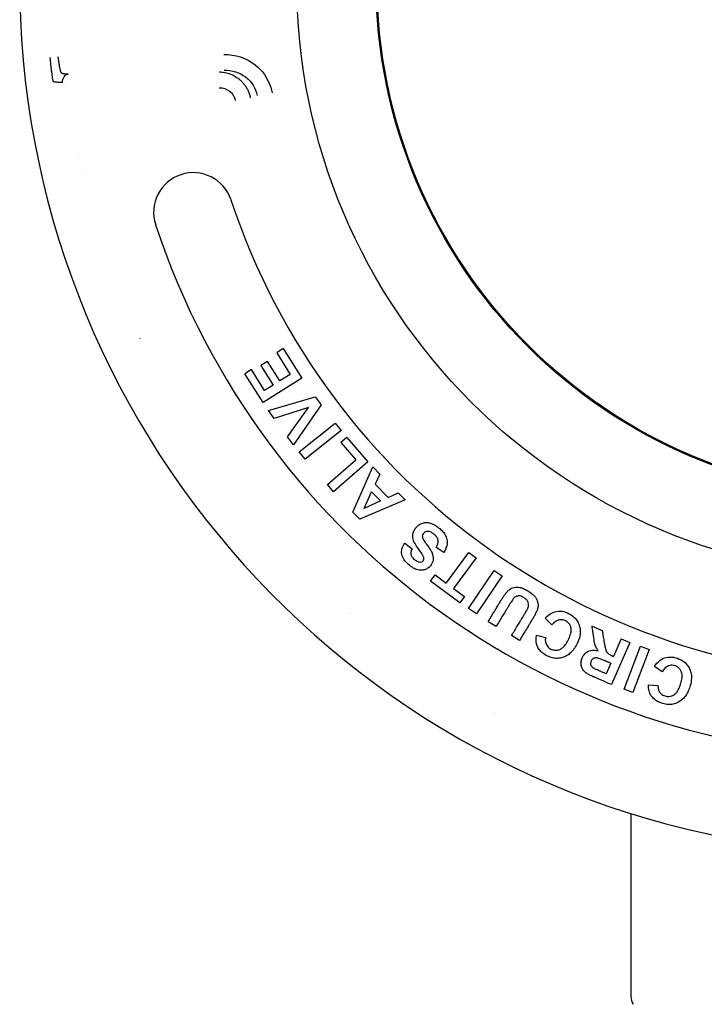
# Model space of a CAD drawing. Extents: x -89225 to 110569, y 13360 to 87647.
# Tile 147 of 256: x 37010 to 37054, y 30386 to 30448. Entities that reach past the tile are written whole.
import ezdxf

# ---------------------------------------------------------------- set-up
doc = ezdxf.new("R2010")
doc.units = 0
doc.layers.add('INSTALLATIE', color=6, linetype='Continuous')

# ---------------------------------------------------------------- blocks, each defined once
blk = doc.blocks.new('Beluchtingsinstallatie VAZ')
for p, q in [((1130897.333, -970442.542), (1130896.918, -970442.804)), ((1130897.333, -970442.542), (1130898.505, -970444.403)), ((1130896.344, -970443.356), (1130895.929, -970443.617)), ((1130897.117, -970444.583), (1130896.344, -970443.356)), ((1130896.918, -970442.804), (1130897.777, -970444.168)), ((1130895.329, -970443.867), (1130894.914, -970444.129)), ((1130896.16, -970445.186), (1130895.329, -970443.867)), ((1130895.929, -970443.617), (1130896.702, -970444.845)), ((1130896.057, -970445.944), (1130894.914, -970444.129)), ((1130898.505, -970444.403), (1130896.057, -970445.944)), ((1130897.777, -970444.168), (1130897.117, -970444.583)), ((1130896.702, -970444.845), (1130896.16, -970445.186)), ((1130896.403, -970446.439), (1130899.351, -970445.583)), ((1130899.351, -970445.583), (1130899.721, -970446.096)), ((1130896.767, -970446.945), (1130896.403, -970446.439)), ((1130898.914, -970446.266), (1130896.767, -970446.945)), ((1130897.603, -970448.103), (1130898.914, -970446.266)), ((1130899.721, -970446.096), (1130897.973, -970448.617)), ((1130898.342, -970449.041), (1130900.607, -970447.243)), ((1130900.973, -970447.704), (1130898.708, -970449.502)), ((1130900.607, -970447.243), (1130900.973, -970447.704)), ((1130897.973, -970448.617), (1130897.603, -970448.103)), ((1130901.331, -970448.142), (1130900.96, -970448.464)), ((1130901.331, -970448.142), (1130902.666, -970449.681)), ((1130900.96, -970448.464), (1130901.911, -970449.56)), ((1130898.708, -970449.502), (1130898.342, -970449.041)), ((1130900.116, -970451.118), (1130901.911, -970449.56)), ((1130902.666, -970449.681), (1130900.501, -970451.561)), ((1130901.72, -970452.86), (1130902.966, -970450.003)), ((1130902.966, -970450.003), (1130903.41, -970450.454)), ((1130903.41, -970450.454), (1130903.118, -970451.095)), ((1130900.501, -970451.561), (1130900.116, -970451.118)), ((1130903.118, -970451.095), (1130903.934, -970451.923)), ((1130902.424, -970452.61), (1130902.899, -970451.572)), ((1130902.899, -970451.572), (1130903.458, -970452.14)), ((1130903.934, -970451.923), (1130904.571, -970451.633)), ((1130904.571, -970451.633), (1130905.006, -970452.075)), ((1130905.006, -970452.075), (1130902.155, -970453.301)), ((1130903.458, -970452.14), (1130902.424, -970452.61)), ((1130901.72, -970452.86), (1130902.155, -970453.301)), ((1130904.99, -970454.803), (1130905.454, -970455.163)), ((1130907.443, -970455.403), (1130906.972, -970455.078)), ((1130907.593, -970457.316), (1130909.024, -970455.387)), ((1130909.495, -970455.737), (1130908.065, -970457.666)), ((1130909.024, -970455.387), (1130909.495, -970455.737)), ((1130906.618, -970457.204), (1130906.91, -970456.81)), ((1130906.91, -970456.81), (1130907.593, -970457.316)), ((1130909.011, -970458.921), (1130910.63, -970456.525)), ((1130911.118, -970456.854), (1130909.499, -970459.251)), ((1130910.63, -970456.525), (1130911.118, -970456.854)), ((1130908.456, -970458.567), (1130906.618, -970457.204)), ((1130908.065, -970457.666), (1130908.748, -970458.173)), ((1130908.748, -970458.173), (1130908.456, -970458.567)), ((1130909.499, -970459.251), (1130909.011, -970458.921)), ((1130910.25, -970459.739), (1130910.752, -970460.044)), ((1130914.264, -970459.948), (1130913.839, -970459.533)), ((1130916.789, -970460.027), (1130917.422, -970460.303)), ((1130912.217, -970460.933), (1130911.715, -970460.629)), ((1130913.288, -970460.608), (1130913.867, -970460.755)), ((1130919.169, -970461.064), (1130918.013, -970463.716)), ((1130918.629, -970460.829), (1130918.145, -970461.938)), ((1130918.629, -970460.829), (1130919.169, -970461.064)), ((1130918.817, -970464.004), (1130919.842, -970461.3)), ((1130919.842, -970461.3), (1130920.393, -970461.509)), ((1130920.393, -970461.509), (1130919.368, -970464.213)), ((1130917.962, -970462.36), (1130917.669, -970463.03)), ((1130921.203, -970462.918), (1130920.715, -970462.577)), ((1130920.347, -970463.729), (1130920.942, -970463.778)), ((1130919.368, -970464.213), (1130918.817, -970464.004)), ((1130919.239, -970471.838), (1130919.239, -970483.358))]:
    blk.add_line(p, q)
for radius in [37.564, 32.565, 32.5]:
    blk.add_circle((1130935.739, -970419.358), radius)
for centre, radius, start, end in [((1130935.739, -970419.358), 55.013, 281.03365, 260.525), ((1130935.74, -970419.357), 52.501, 187.06474, 187.06478), ((1130935.664, -970419.374), 52.423, 192.13161, 192.13165), ((1130935.755, -970419.354), 52.516, 193.37988, 193.37994), ((1130891.667, -970433.962), 2.5, 18.33373, 198.33373), ((1130935.739, -970419.358), 43.929, 198.33373, 343.22966), ((1130935.739, -970419.358), 48.929, 198.33373, 343.22966), ((1130935.724, -970419.365), 52.483, 205.42728, 205.42737), ((1130935.838, -970419.242), 52.652, 229.37988, 229.37994), ((1130935.735, -970419.366), 52.49, 241.42728, 241.42737), ((1130920.239, -970483.358), 1, 180, 210)]:
    blk.add_arc(centre, radius, start, end)
for points, knots in [([(1130893.595, -970424.015), (1130894.299, -970424.001), (1130895.007, -970424.235), (1130895.56, -970424.671), (1130896.006, -970425.022), (1130896.35, -970425.503), (1130896.529, -970426.041), (1130896.533, -970426.054), (1130896.537, -970426.066), (1130896.541, -970426.078), (1130896.578, -970426.196), (1130896.608, -970426.316), (1130896.629, -970426.438)], [-0.422402, -0.422402, -0.422402, -0.422402, -0.2111686, -0.2111686, -0.2111686, -0.040941, -0.040941, -0.040941, -0.0370846, -0.0370846, -0.0370846, 0, 0, 0, 0]), ([(1130882.844, -970425.708), (1130882.842, -970425.703), (1130882.84, -970425.695), (1130882.837, -970425.684), (1130882.836, -970425.68), (1130882.835, -970425.676), (1130882.834, -970425.672), (1130882.833, -970425.667), (1130882.832, -970425.663), (1130882.831, -970425.659), (1130882.826, -970425.634), (1130882.82, -970425.602), (1130882.813, -970425.561), (1130882.799, -970425.478), (1130882.782, -970425.363), (1130882.763, -970425.223), (1130882.753, -970425.153), (1130882.743, -970425.077), (1130882.734, -970424.996), (1130882.731, -970424.977), (1130882.729, -970424.958), (1130882.727, -970424.938), (1130882.726, -970424.93), (1130882.725, -970424.921), (1130882.724, -970424.913), (1130882.711, -970424.804), (1130882.698, -970424.688), (1130882.685, -970424.57), (1130882.682, -970424.54), (1130882.679, -970424.51), (1130882.676, -970424.48), (1130882.674, -970424.457), (1130882.671, -970424.434), (1130882.669, -970424.411), (1130882.668, -970424.402), (1130882.667, -970424.394), (1130882.666, -970424.385), (1130882.661, -970424.325), (1130882.655, -970424.264), (1130882.649, -970424.203)], [0.000001, 0.000001, 0.000001, 0.000001, 0.0167839, 0.0167839, 0.0167839, 0.0223699, 0.0223699, 0.0223699, 0.0275335, 0.0275335, 0.0275335, 0.0550816, 0.0550816, 0.0550816, 0.1120026, 0.1120026, 0.1120026, 0.1404973, 0.1404973, 0.1404973, 0.1473357, 0.1473357, 0.1473357, 0.1501946, 0.1501946, 0.1501946, 0.187459, 0.187459, 0.187459, 0.1968425, 0.1968425, 0.1968425, 0.2038903, 0.2038903, 0.2038903, 0.2065356, 0.2065356, 0.2065356, 0.2250427, 0.2250427, 0.2250427, 0.2250427]), ([(1130883.334, -970425.151), (1130883.331, -970425.147), (1130883.328, -970425.14), (1130883.325, -970425.129), (1130883.321, -970425.119), (1130883.317, -970425.105), (1130883.312, -970425.088), (1130883.308, -970425.071), (1130883.303, -970425.051), (1130883.297, -970425.028), (1130883.292, -970425.005), (1130883.286, -970424.979), (1130883.28, -970424.951), (1130883.274, -970424.923), (1130883.267, -970424.892), (1130883.26, -970424.858), (1130883.259, -970424.849), (1130883.257, -970424.84), (1130883.255, -970424.831), (1130883.248, -970424.797), (1130883.242, -970424.761), (1130883.235, -970424.723), (1130883.228, -970424.685), (1130883.221, -970424.646), (1130883.214, -970424.605), (1130883.207, -970424.564), (1130883.2, -970424.522), (1130883.193, -970424.479), (1130883.186, -970424.435), (1130883.18, -970424.391), (1130883.173, -970424.346), (1130883.166, -970424.301), (1130883.16, -970424.256), (1130883.154, -970424.21), (1130883.152, -970424.192), (1130883.149, -970424.175), (1130883.147, -970424.157)], [0, 0, 0, 0, 0.093906, 0.093906, 0.093906, 0.188355, 0.188355, 0.188355, 0.283382, 0.283382, 0.283382, 0.378615, 0.378615, 0.378615, 0.473964, 0.473964, 0.473964, 0.5, 0.5, 0.5, 0.593022, 0.593022, 0.593022, 0.686043, 0.686043, 0.686043, 0.77896, 0.77896, 0.77896, 0.871745, 0.871745, 0.871745, 0.964269, 0.964269, 0.964269, 1, 1, 1, 1]), ([(1130883.34, -970425.166), (1130883.341, -970425.168), (1130883.342, -970425.17), (1130883.346, -970425.173), (1130883.348, -970425.175), (1130883.356, -970425.18), (1130883.363, -970425.184), (1130883.38, -970425.191), (1130883.39, -970425.194), (1130883.414, -970425.201), (1130883.427, -970425.204), (1130883.449, -970425.208), (1130883.456, -970425.21), (1130883.463, -970425.211), (1130883.463, -970425.211), (1130883.482, -970425.215), (1130883.502, -970425.218), (1130883.547, -970425.225), (1130883.572, -970425.228), (1130883.611, -970425.232), (1130883.624, -970425.234), (1130883.658, -970425.237), (1130883.68, -970425.24), (1130883.726, -970425.244), (1130883.75, -970425.246), (1130883.775, -970425.247)], [0, 0, 0, 0, 0.0625, 0.0625, 0.1171875, 0.1171875, 0.2282215, 0.2282215, 0.3400695, 0.3400695, 0.4508476, 0.4508476, 0.5, 0.5, 0.5004777, 0.5004777, 0.625, 0.625, 0.7512178, 0.7512178, 0.8125, 0.8125, 0.90625, 0.90625, 1, 1, 1, 1]), ([(1130893.286, -970425.118), (1130893.344, -970425.118), (1130893.401, -970425.12), (1130893.514, -970425.129), (1130893.571, -970425.136), (1130893.64, -970425.148), (1130893.654, -970425.151), (1130893.729, -970425.165), (1130893.788, -970425.18), (1130893.902, -970425.213), (1130893.958, -970425.232), (1130894.065, -970425.274), (1130894.117, -970425.296), (1130894.215, -970425.344), (1130894.262, -970425.37), (1130894.352, -970425.423), (1130894.396, -970425.45), (1130894.473, -970425.504), (1130894.507, -970425.53), (1130894.544, -970425.559), (1130894.546, -970425.562), (1130894.551, -970425.565), (1130894.553, -970425.567), (1130894.61, -970425.614), (1130894.663, -970425.662), (1130894.765, -970425.766), (1130894.814, -970425.821), (1130894.906, -970425.938), (1130894.95, -970426), (1130894.999, -970426.078), (1130895.008, -970426.093), (1130895.056, -970426.174), (1130895.092, -970426.244), (1130895.154, -970426.385), (1130895.181, -970426.457), (1130895.225, -970426.601), (1130895.243, -970426.674), (1130895.256, -970426.748)], [0, 0, 0, 0, 0.0544648, 0.0544648, 0.110519, 0.110519, 0.125, 0.125, 0.1875, 0.1875, 0.25, 0.25, 0.3130022, 0.3130022, 0.375, 0.375, 0.4375, 0.4375, 0.4921875, 0.4921875, 0.4978579, 0.4978579, 0.5, 0.5, 0.5747405, 0.5747405, 0.6517022, 0.6517022, 0.7321426, 0.7321426, 0.75, 0.75, 0.8339664, 0.8339664, 0.9169832, 0.9169832, 1, 1, 1, 1]), ([(1130893.608, -970425.011), (1130894.094, -970424.996), (1130895.068, -970425.299), (1130895.606, -970426.144), (1130895.683, -970426.609)], [0, 0, 0, 0, 0.5, 1, 1, 1, 1]), ([(1130883.426, -970425.789), (1130883.378, -970425.788), (1130883.334, -970425.787), (1130883.254, -970425.783), (1130883.216, -970425.781), (1130883.152, -970425.777), (1130883.125, -970425.775), (1130883.075, -970425.771), (1130883.052, -970425.769), (1130883.025, -970425.766), (1130883.019, -970425.766), (1130883, -970425.764), (1130882.989, -970425.762), (1130882.961, -970425.758), (1130882.945, -970425.756), (1130882.918, -970425.751), (1130882.906, -970425.748), (1130882.885, -970425.743), (1130882.877, -970425.74), (1130882.864, -970425.734), (1130882.859, -970425.732), (1130882.853, -970425.727), (1130882.852, -970425.725), (1130882.851, -970425.723)], [0, 0, 0, 0, 0.109732, 0.109732, 0.218664, 0.218664, 0.314351, 0.314351, 0.408871, 0.408871, 0.438929, 0.438929, 0.5, 0.5, 0.599597, 0.599597, 0.704499, 0.704499, 0.812675, 0.812675, 0.926395, 0.926395, 1, 1, 1, 1]), ([(1130893.299, -970426.114), (1130893.534, -970426.11), (1130893.769, -970426.187), (1130893.954, -970426.332), (1130894.046, -970426.405), (1130894.126, -970426.495), (1130894.187, -970426.595), (1130894.224, -970426.657), (1130894.255, -970426.722), (1130894.277, -970426.79), (1130894.279, -970426.794), (1130894.28, -970426.798), (1130894.281, -970426.802), (1130894.294, -970426.841), (1130894.303, -970426.88), (1130894.31, -970426.92)], [-0.1407198, -0.1407198, -0.1407198, -0.1407198, -0.0703021, -0.0703021, -0.0703021, -0.0349776, -0.0349776, -0.0349776, -0.0135066, -0.0135066, -0.0135066, -0.0122238, -0.0122238, -0.0122238, 0, 0, 0, 0]), ([(1130905.454, -970455.163), (1130905.368, -970455.318), (1130905.328, -970455.5), (1130905.479, -970455.736), (1130905.707, -970455.924), (1130905.894, -970455.999), (1130906.078, -970456.003), (1130906.178, -970455.88), (1130906.201, -970455.8), (1130906.19, -970455.722), (1130906.185, -970455.705), (1130906.168, -970455.649), (1130906.127, -970455.569), (1130906.027, -970455.397), (1130905.838, -970455.147), (1130905.709, -970454.958), (1130905.616, -970454.796), (1130905.568, -970454.702), (1130905.51, -970454.546), (1130905.486, -970454.362), (1130905.508, -970454.163), (1130905.584, -970453.982), (1130905.719, -970453.789), (1130905.894, -970453.634), (1130906.121, -970453.533), (1130906.331, -970453.496), (1130906.562, -970453.521), (1130906.754, -970453.592), (1130906.945, -970453.695), (1130907.149, -970453.844), (1130907.367, -970454.043), (1130907.549, -970454.278), (1130907.725, -970454.701), (1130907.638, -970455.121), (1130907.443, -970455.403)], [0, 0, 0, 0, 0.0625, 0.09375, 0.125, 0.15625, 0.182292, 0.203125, 0.214844, 0.222656, 0.227865, 0.236979, 0.255208, 0.28125, 0.3125, 0.34375, 0.369792, 0.390625, 0.411458, 0.4375, 0.46875, 0.5, 0.53125, 0.5625, 0.59375, 0.625, 0.65625, 0.6875, 0.71875, 0.75, 0.78125, 0.822917, 0.875, 1, 1, 1, 1]), ([(1130906.972, -970455.078), (1130907.07, -970454.913), (1130907.125, -970454.689), (1130907.033, -970454.436), (1130906.884, -970454.265), (1130906.711, -970454.142), (1130906.596, -970454.09), (1130906.506, -970454.071), (1130906.453, -970454.066), (1130906.333, -970454.075), (1130906.239, -970454.117), (1130906.126, -970454.214), (1130906.089, -970454.342), (1130906.098, -970454.421), (1130906.122, -970454.491), (1130906.143, -970454.538), (1130906.171, -970454.591), (1130906.183, -970454.609), (1130906.203, -970454.641), (1130906.247, -970454.706), (1130906.33, -970454.825), (1130906.494, -970455.05), (1130906.617, -970455.242), (1130906.702, -970455.404), (1130906.746, -970455.528), (1130906.766, -970455.608), (1130906.78, -970455.736), (1130906.773, -970455.881), (1130906.726, -970456.051), (1130906.621, -970456.229), (1130906.46, -970456.388), (1130906.245, -970456.49), (1130906.016, -970456.529), (1130905.732, -970456.48), (1130905.459, -970456.345), (1130905.148, -970456.095), (1130904.917, -970455.825), (1130904.72, -970455.378), (1130904.819, -970455.024), (1130904.99, -970454.803)], [0, 0, 0, 0, 0.0625, 0.09375, 0.125, 0.151042, 0.171875, 0.184896, 0.195312, 0.205729, 0.223958, 0.244792, 0.265625, 0.278646, 0.289062, 0.295573, 0.300781, 0.30599, 0.315104, 0.328125, 0.348958, 0.375, 0.40625, 0.432292, 0.453125, 0.46875, 0.484375, 0.505208, 0.53125, 0.5625, 0.59375, 0.625, 0.65625, 0.697917, 0.739583, 0.78125, 0.822917, 0.875, 1, 1, 1, 1]), ([(1130910.25, -970459.739), (1130910.393, -970459.503), (1130910.599, -970459.165), (1130910.824, -970458.793), (1130910.944, -970458.595), (1130911.018, -970458.473), (1130911.141, -970458.271), (1130911.254, -970458.101), (1130911.344, -970457.972), (1130911.418, -970457.883), (1130911.45, -970457.846), (1130911.51, -970457.785), (1130911.596, -970457.713), (1130911.716, -970457.638), (1130911.877, -970457.584), (1130912.051, -970457.568), (1130912.235, -970457.587), (1130912.391, -970457.63), (1130912.607, -970457.721), (1130912.879, -970457.888), (1130913.09, -970458.051), (1130913.228, -970458.21), (1130913.309, -970458.35), (1130913.36, -970458.496), (1130913.379, -970458.571), (1130913.391, -970458.722), (1130913.383, -970458.83), (1130913.356, -970458.947), (1130913.325, -970459.027), (1130913.279, -970459.138), (1130913.215, -970459.268), (1130913.143, -970459.401), (1130913.082, -970459.508), (1130913.021, -970459.61), (1130912.975, -970459.685), (1130912.902, -970459.806), (1130912.795, -970459.982), (1130912.561, -970460.368), (1130912.364, -970460.691), (1130912.217, -970460.933)], [0, 0, 0, 0, 0.114583, 0.15625, 0.182292, 0.203125, 0.223958, 0.25, 0.276042, 0.294271, 0.304688, 0.315104, 0.328125, 0.348958, 0.375, 0.401042, 0.421875, 0.442708, 0.46875, 0.5, 0.53125, 0.5625, 0.59375, 0.619792, 0.640625, 0.65625, 0.671875, 0.6875, 0.703125, 0.723958, 0.744792, 0.765625, 0.778646, 0.789062, 0.799479, 0.817708, 0.84375, 0.885417, 1, 1, 1, 1]), ([(1130911.715, -970460.629), (1130911.836, -970460.43), (1130912.008, -970460.147), (1130912.219, -970459.8), (1130912.336, -970459.607), (1130912.42, -970459.469), (1130912.483, -970459.364), (1130912.527, -970459.292), (1130912.609, -970459.156), (1130912.669, -970459.05), (1130912.719, -970458.962), (1130912.752, -970458.887), (1130912.761, -970458.872), (1130912.786, -970458.795), (1130912.796, -970458.721), (1130912.793, -970458.607), (1130912.746, -970458.473), (1130912.656, -970458.351), (1130912.493, -970458.227), (1130912.32, -970458.145), (1130912.196, -970458.121), (1130912.094, -970458.129), (1130911.995, -970458.161), (1130911.924, -970458.202), (1130911.856, -970458.27), (1130911.825, -970458.312), (1130911.762, -970458.395), (1130911.68, -970458.517), (1130911.56, -970458.71), (1130911.479, -970458.845), (1130911.376, -970459.015), (1130911.256, -970459.213), (1130911.043, -970459.563), (1130910.873, -970459.844), (1130910.752, -970460.044)], [0, 0, 0, 0, 0.125, 0.177083, 0.21875, 0.244792, 0.265625, 0.28125, 0.296875, 0.317708, 0.338542, 0.356771, 0.367188, 0.377604, 0.390625, 0.411458, 0.4375, 0.46875, 0.5, 0.53125, 0.557292, 0.578125, 0.59375, 0.609375, 0.625, 0.640625, 0.661458, 0.6875, 0.71875, 0.75, 0.78125, 0.822917, 0.875, 1, 1, 1, 1]), ([(1130913.839, -970459.533), (1130914.096, -970459.25), (1130914.512, -970459.036), (1130915.109, -970459.122), (1130915.573, -970459.367), (1130915.841, -970459.651), (1130915.997, -970459.982), (1130916.061, -970460.304), (1130916.037, -970460.663), (1130915.904, -970461.051), (1130915.701, -970461.411), (1130915.496, -970461.667), (1130915.257, -970461.865), (1130915.012, -970461.994), (1130914.687, -970462.073), (1130914.379, -970462.059), (1130914.062, -970461.968), (1130913.737, -970461.792), (1130913.501, -970461.581), (1130913.263, -970461.208), (1130913.227, -970460.889), (1130913.288, -970460.608)], [0, 0, 0, 0, 0.125, 0.1875, 0.25, 0.302083, 0.34375, 0.385417, 0.4375, 0.489583, 0.53125, 0.572917, 0.614583, 0.65625, 0.697917, 0.739583, 0.78125, 0.822917, 0.864583, 0.90625, 1, 1, 1, 1]), ([(1130913.867, -970460.755), (1130913.813, -970460.952), (1130913.871, -970461.244), (1130914.179, -970461.482), (1130914.421, -970461.554), (1130914.6, -970461.549), (1130914.766, -970461.498), (1130914.868, -970461.442), (1130915.006, -970461.332), (1130915.159, -970461.143), (1130915.337, -970460.821), (1130915.447, -970460.537), (1130915.481, -970460.309), (1130915.477, -970460.17), (1130915.411, -970459.958), (1130915.273, -970459.782), (1130915.019, -970459.626), (1130914.623, -970459.61), (1130914.426, -970459.769), (1130914.264, -970459.948)], [0, 0, 0, 0, 0.125, 0.1875, 0.239583, 0.28125, 0.3125, 0.34375, 0.385417, 0.4375, 0.5, 0.5625, 0.614583, 0.65625, 0.697917, 0.75, 0.8125, 0.875, 1, 1, 1, 1]), ([(1130917.183, -970461.593), (1130917.111, -970461.495), (1130917.029, -970461.346), (1130916.971, -970461.168), (1130916.93, -970460.97), (1130916.905, -970460.826), (1130916.883, -970460.671), (1130916.876, -970460.618), (1130916.861, -970460.511), (1130916.834, -970460.325), (1130916.806, -970460.146), (1130916.789, -970460.027)], [0, 0, 0, 0, 0.25, 0.375, 0.479167, 0.552083, 0.59375, 0.635417, 0.6875, 0.770833, 1, 1, 1, 1]), ([(1130917.422, -970460.303), (1130917.447, -970460.448), (1130917.481, -970460.643), (1130917.52, -970460.874), (1130917.539, -970460.983), (1130917.554, -970461.072), (1130917.579, -970461.209), (1130917.602, -970461.321), (1130917.627, -970461.43), (1130917.644, -970461.497), (1130917.659, -970461.544), (1130917.664, -970461.56), (1130917.687, -970461.615), (1130917.709, -970461.655), (1130917.739, -970461.701), (1130917.784, -970461.75), (1130917.818, -970461.776), (1130917.886, -970461.818), (1130917.954, -970461.853), (1130918.064, -970461.904), (1130918.103, -970461.92), (1130918.145, -970461.938)], [0, 0, 0, 0, 0.229167, 0.3125, 0.364583, 0.40625, 0.447917, 0.5, 0.5625, 0.614583, 0.651042, 0.671875, 0.692708, 0.71875, 0.75, 0.78125, 0.822917, 0.864583, 0.90625, 0.9375, 1, 1, 1, 1]), ([(1130918.013, -970463.716), (1130917.858, -970463.648), (1130917.628, -970463.548), (1130917.329, -970463.417), (1130917.147, -970463.338), (1130917.004, -970463.276), (1130916.916, -970463.238), (1130916.809, -970463.191), (1130916.672, -970463.126), (1130916.532, -970463.052), (1130916.394, -970462.96), (1130916.315, -970462.901), (1130916.186, -970462.756), (1130916.112, -970462.577), (1130916.082, -970462.327), (1130916.151, -970462.038), (1130916.436, -970461.561), (1130916.84, -970461.506), (1130917.183, -970461.593)], [0, 0, 0, 0, 0.125, 0.1875, 0.239583, 0.276042, 0.296875, 0.317708, 0.34375, 0.385417, 0.427083, 0.46875, 0.510417, 0.5625, 0.625, 0.6875, 0.770833, 1, 1, 1, 1]), ([(1130920.715, -970462.577), (1130920.923, -970462.255), (1130921.297, -970461.976), (1130921.906, -970461.965), (1130922.4, -970462.131), (1130922.71, -970462.367), (1130922.917, -970462.666), (1130923.033, -970462.975), (1130923.068, -970463.332), (1130923, -970463.736), (1130922.859, -970464.125), (1130922.699, -970464.411), (1130922.495, -970464.646), (1130922.275, -970464.813), (1130921.967, -970464.944), (1130921.662, -970464.981), (1130921.333, -970464.943), (1130920.984, -970464.822), (1130920.717, -970464.653), (1130920.421, -970464.324), (1130920.333, -970464.016), (1130920.347, -970463.729)], [0, 0, 0, 0, 0.125, 0.1875, 0.25, 0.302083, 0.34375, 0.385417, 0.4375, 0.489583, 0.53125, 0.572917, 0.614583, 0.65625, 0.697917, 0.739583, 0.78125, 0.822917, 0.864583, 0.90625, 1, 1, 1, 1]), ([(1130917.669, -970463.03), (1130917.617, -970463.008), (1130917.537, -970462.973), (1130917.433, -970462.928), (1130917.35, -970462.892), (1130917.276, -970462.86), (1130917.112, -970462.786), (1130916.998, -970462.735), (1130916.911, -970462.692), (1130916.887, -970462.681), (1130916.796, -970462.616), (1130916.73, -970462.528), (1130916.691, -970462.398), (1130916.73, -970462.238), (1130916.817, -970462.102), (1130916.903, -970462.046), (1130916.96, -970462.024), (1130917.039, -970462.009), (1130917.116, -970462.016), (1130917.238, -970462.054), (1130917.367, -970462.104), (1130917.46, -970462.142), (1130917.573, -970462.191), (1130917.607, -970462.206), (1130917.665, -970462.231), (1130917.728, -970462.258), (1130917.83, -970462.303), (1130917.909, -970462.337), (1130917.962, -970462.36)], [-0.7905614, -0.7905614, -0.7905614, -0.7905614, -0.7411513, -0.7164463, -0.6917412, -0.6670362, -0.6340961, -0.6011561, -0.568216, -0.543511, -0.5188059, -0.4858659, -0.4446908, -0.3952807, -0.3541056, -0.3211656, -0.2882255, -0.2470504, -0.2058754, -0.1729353, -0.1523478, -0.1358777, -0.1235252, -0.1111727, -0.0947027, -0.0741151, -0.0494101, 0, 0, 0, 0]), ([(1130920.942, -970463.778), (1130920.924, -970463.981), (1130921.024, -970464.26), (1130921.37, -970464.444), (1130921.62, -970464.476), (1130921.796, -970464.442), (1130921.951, -970464.364), (1130922.042, -970464.293), (1130922.161, -970464.161), (1130922.28, -970463.949), (1130922.403, -970463.603), (1130922.465, -970463.305), (1130922.461, -970463.074), (1130922.435, -970462.938), (1130922.335, -970462.74), (1130922.171, -970462.588), (1130921.894, -970462.476), (1130921.501, -970462.525), (1130921.332, -970462.714), (1130921.203, -970462.918)], [0, 0, 0, 0, 0.125, 0.1875, 0.239583, 0.28125, 0.3125, 0.34375, 0.385417, 0.4375, 0.5, 0.5625, 0.614583, 0.65625, 0.697917, 0.75, 0.8125, 0.875, 1, 1, 1, 1])]:
    blk.add_open_spline(points, degree=3, knots=knots)
blk.add_open_spline([(1130883.426, -970425.789), (1130883.42, -970425.673), (1130883.49, -970425.381), (1130883.691, -970425.253), (1130883.775, -970425.247)], degree=3)

msp = doc.modelspace()

# ---------------------------------------------------------------- block references
at = {"layer": 'INSTALLATIE'}
msp.add_blockref('Beluchtingsinstallatie VAZ', (-1093870.344, 1000869.493), dxfattribs=at)

doc.saveas('drawing.dxf')
